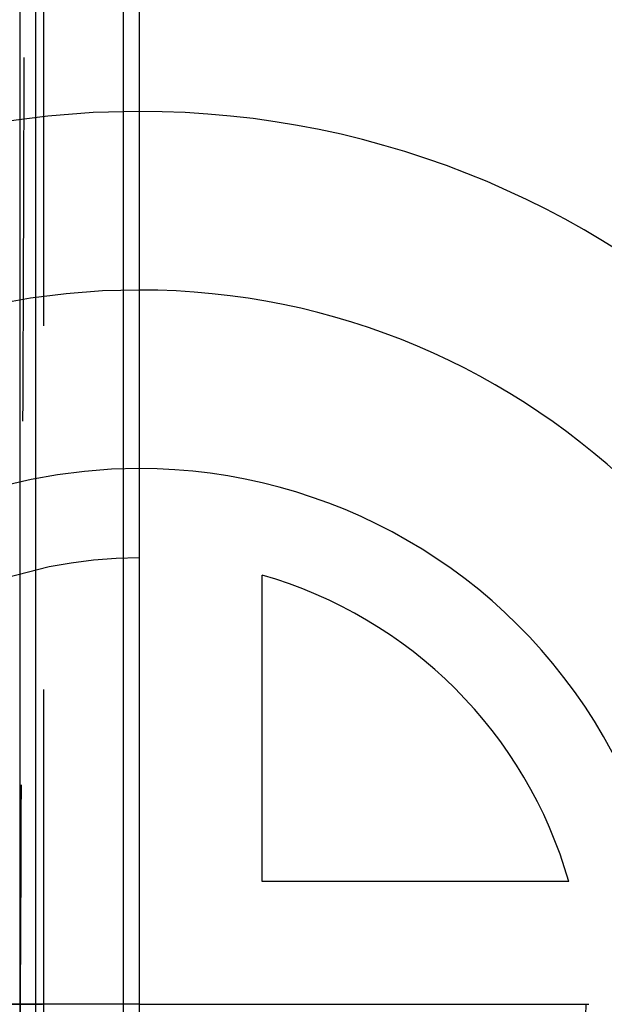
# Model space of a CAD drawing. Header units: millimetres. Extents: x 401 to 599, y 443 to 562.
# Tile 26 of 30: x 576 to 586, y 492 to 510. Entities that reach past the tile are written whole.
import ezdxf

# ---------------------------------------------------------------- set-up
doc = ezdxf.new("R2010")
doc.units = ezdxf.units.MM
doc.header["$LTSCALE"] = 65.185185
doc.linetypes.add('CENTER', pattern=[0.6, 0.375, -0.075, 0.075, -0.075])
doc.linetypes.add('HIDDEN', pattern=[0.2, 0.1, -0.1])
for name, color, linetype in [('ACHSEN_S', 7, 'CONTINUOUS'), ('KONST.EL_MIT_GEO', 7, 'CONTINUOUS'), ('KURVEN', 7, 'CONTINUOUS')]:
    doc.layers.add(name, color=color, linetype=linetype)

msp = doc.modelspace()

# ---------------------------------------------------------------- linework, layer by layer
at = {"layer": 'ACHSEN_S', "color": 2, "linetype": 'CENTER'}
msp.add_line((473.552, 492.075), (598.948, 492.075), dxfattribs=at)
at = {"layer": 'KONST.EL_MIT_GEO', "color": 7, "linetype": 'CONTINUOUS'}
for p, q in [((575.808, 527.826), (575.808, 456.324)), ((576.09, 527.629), (576.09, 456.521)), ((577.658, 526.06), (577.658, 458.09)), ((577.948, 525.36), (577.948, 458.79))]:
    msp.add_line(p, q, dxfattribs=at)
at = {"layer": 'KONST.EL_MIT_GEO', "color": 8, "linetype": 'HIDDEN'}
msp.add_line((576.232, 523.788), (576.232, 460.362), dxfattribs=at)
msp.add_open_spline([(575.808, 489.487), (575.824, 492.684), (575.846, 497.429), (575.871, 503.652), (575.884, 507.382), (575.893, 510.239), (575.898, 512.265), (575.903, 514.199), (575.905, 516.033), (575.905, 517.495), (575.903, 518.608), (575.9, 519.274), (575.897, 519.792), (575.894, 520.169), (575.89, 520.539), (575.886, 520.813), (575.881, 520.993), (575.878, 521.083), (575.876, 521.157), (575.873, 521.217), (575.871, 521.253), (575.868, 521.285), (575.867, 521.303), (575.86, 521.336), (575.85, 521.302), (575.85, 521.285), (575.847, 521.256), (575.843, 521.208), (575.838, 521.136), (575.834, 521.051), (575.83, 520.964), (575.825, 520.847), (575.817, 520.639), (575.811, 520.46), (575.808, 520.34)], degree=3, knots=[0, 0, 0, 0, 0.292154, 0.433659, 0.568681, 0.632994, 0.694787, 0.753784, 0.809724, 0.862368, 0.887386, 0.911505, 0.923222, 0.93471, 0.945972, 0.957018, 0.959749, 0.962472, 0.965189, 0.966549, 0.967921, 0.968582, 0.96935, 0.96989, 0.97057, 0.971191, 0.971818, 0.973105, 0.975699, 0.978321, 0.980966, 0.983631, 0.989017, 1, 1, 1, 1], dxfattribs=at)
at = {"layer": 'KURVEN', "color": 8, "linetype": 'HIDDEN'}
for p, q in [((577.948, 508.075), (577.948, 476.075)), ((577.948, 492.075), (562.538, 492.075))]:
    msp.add_line(p, q, dxfattribs=at)
at = {"layer": 'KURVEN', "color": 40, "linetype": 'CONTINUOUS'}
for p, q in [((580.148, 494.275), (580.148, 499.767)), ((585.64, 494.275), (580.148, 494.275)), ((577.948, 492.075), (585.948, 492.075))]:
    msp.add_line(p, q, dxfattribs=at)
at = {"layer": 'KURVEN', "color": 8, "linetype": 'HIDDEN'}
for radius, end in [(16, 270), (12.8, 270), (9.6, 269.9999), (8, 269.9999)]:
    msp.add_arc((577.948, 492.075), radius, 90, end, dxfattribs=at)
at = {"layer": 'KURVEN', "color": 40, "linetype": 'CONTINUOUS'}
for radius, start, end in [(16, 270, 90), (12.8, 270, 90), (9.6, 269.9999, 90), (8, 15.962, 74.038), (8, 269.9999, 360)]:
    msp.add_arc((577.948, 492.075), radius, start, end, dxfattribs=at)

doc.saveas('drawing.dxf')
